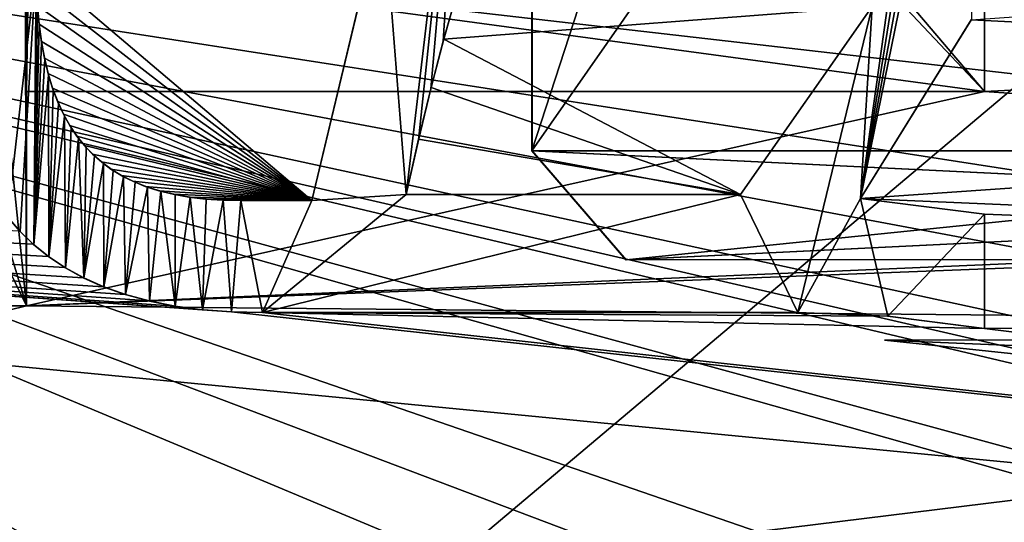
# Model space of a CAD drawing. Header units: millimetres. Extents: x -52 to 107, y -6 to 112.
# Tile 85 of 256: x 19.1 to 22.57, y 14.19 to 15.96. Entities that reach past the tile are written whole.
import ezdxf

# ---------------------------------------------------------------- set-up
doc = ezdxf.new("R2010")
doc.units = ezdxf.units.MM
doc.header["$LTSCALE"] = 65.185185
for name, color, linetype in [('13', 7, 'CONTINUOUS'), ('14', 7, 'CONTINUOUS'), ('15', 7, 'CONTINUOUS'), ('16', 7, 'CONTINUOUS'), ('1748', 7, 'CONTINUOUS'), ('1756', 7, 'CONTINUOUS'), ('1881', 7, 'CONTINUOUS'), ('1882', 7, 'CONTINUOUS'), ('1883', 7, 'CONTINUOUS'), ('1884', 7, 'CONTINUOUS'), ('2037', 7, 'CONTINUOUS'), ('2045', 7, 'CONTINUOUS'), ('2091', 7, 'CONTINUOUS'), ('2092', 7, 'CONTINUOUS'), ('2093', 7, 'CONTINUOUS'), ('2097', 7, 'CONTINUOUS'), ('2098', 7, 'CONTINUOUS'), ('2099', 7, 'CONTINUOUS'), ('2101', 7, 'CONTINUOUS'), ('2102', 7, 'CONTINUOUS'), ('2103', 7, 'CONTINUOUS'), ('2104', 7, 'CONTINUOUS'), ('2106', 7, 'CONTINUOUS'), ('2107', 7, 'CONTINUOUS'), ('281', 7, 'CONTINUOUS'), ('3324', 7, 'CONTINUOUS'), ('3407', 7, 'CONTINUOUS'), ('3414', 7, 'CONTINUOUS'), ('3955', 7, 'CONTINUOUS'), ('3956', 7, 'CONTINUOUS'), ('59', 7, 'CONTINUOUS'), ('60', 7, 'CONTINUOUS'), ('65', 7, 'CONTINUOUS')]:
    doc.layers.add(name, color=color, linetype=linetype)

msp = doc.modelspace()

# ---------------------------------------------------------------- linework, layer by layer
at = {"layer": '13', "linetype": 'CONTINUOUS'}
for points in [[(20.9066, 27.2278, -43.9998), (24.9992, 28.0828, -44.5), (20.9065, 15.5, -43.9998), (20.9066, 27.2278, -43.9998)], [(20.9065, 15.5, -43.9998), (24.9992, 28.0828, -44.5), (25, 15.5, -44.5), (20.9065, 15.5, -43.9998)]]:
    msp.add_3dface(points, dxfattribs=at)
at = {"layer": '14', "linetype": 'CONTINUOUS'}
for points in [[(20.9081, 27.2285, 44.0002), (25, 15.5, 44.5), (24.9978, 28.0828, 44.5), (20.9081, 27.2285, 44.0002)], [(20.9081, 15.5, 44.0002), (25, 15.5, 44.5), (20.9081, 27.2285, 44.0002), (20.9081, 15.5, 44.0002)]]:
    msp.add_3dface(points, dxfattribs=at)
at = {"layer": '15', "linetype": 'CONTINUOUS'}
for points in [[(25, 15.5, 44.5), (20.9081, 15.5, 44.0002), (21.2388, 15.1163, 44.0002), (25, 15.5, 44.5)], [(29.0919, 15.5, 44.0002), (25, 15.5, 44.5), (21.2388, 15.1163, 44.0002), (29.0919, 15.5, 44.0002)], [(28.7633, 15.1174, 44.0002), (29.0919, 15.5, 44.0002), (21.2388, 15.1163, 44.0002), (28.7633, 15.1174, 44.0002)]]:
    msp.add_3dface(points, dxfattribs=at)
at = {"layer": '16', "linetype": 'CONTINUOUS'}
for points in [[(20.9065, 15.5, -43.9998), (25, 15.5, -44.5), (28.7643, 15.117, -43.9998), (20.9065, 15.5, -43.9998)], [(21.2372, 15.1162, -43.9998), (20.9065, 15.5, -43.9998), (28.7643, 15.117, -43.9998), (21.2372, 15.1162, -43.9998)]]:
    msp.add_3dface(points, dxfattribs=at)
at = {"layer": '1748', "color": 7, "linetype": 'CONTINUOUS', "true_color": 0x110197}
for points in [[(16.3031, 10.4113, 65.5), (14.25, 16.73, 65.5), (24.3936, 11.355, 65.5), (16.3031, 10.4113, 65.5)], [(23.5, 12.855, 65.5), (14.25, 16.73, 65.5), (23.5, 13.23, 65.5), (23.5, 12.855, 65.5)], [(14.25, 16.73, 65.5), (23.5, 12.855, 65.5), (24.3936, 11.355, 65.5), (14.25, 16.73, 65.5)], [(23.5, 13.23, 65.5), (14.25, 16.73, 65.5), (24.3936, 13.23, 65.5), (23.5, 13.23, 65.5)], [(24.3936, 13.23, 65.5), (14.25, 16.73, 65.5), (24.3936, 13.855, 65.5), (24.3936, 13.23, 65.5)], [(24.3936, 13.855, 65.5), (14.25, 16.73, 65.5), (24.7766, 13.855, 65.5), (24.3936, 13.855, 65.5)], [(24.7766, 13.855, 65.5), (14.25, 16.73, 65.5), (24.266, 14.355, 65.5), (24.7766, 13.855, 65.5)], [(24.266, 14.355, 65.5), (14.25, 16.73, 65.5), (24.0106, 14.48, 65.5), (24.266, 14.355, 65.5)], [(24.0106, 14.48, 65.5), (14.25, 16.73, 65.5), (23.7553, 14.6675, 65.5), (24.0106, 14.48, 65.5)], [(23.7553, 14.6675, 65.5), (14.25, 16.73, 65.5), (23.5638, 14.98, 65.5), (23.7553, 14.6675, 65.5)], [(23.5638, 14.98, 65.5), (14.25, 16.73, 65.5), (23.5, 15.2925, 65.5), (23.5638, 14.98, 65.5)], [(23.5, 15.2925, 65.5), (14.25, 16.73, 65.5), (23.5, 15.6675, 65.5), (23.5, 15.2925, 65.5)], [(23.5, 15.6675, 65.5), (14.25, 16.73, 65.5), (23.5638, 15.98, 65.5), (23.5, 15.6675, 65.5)]]:
    msp.add_3dface(points, dxfattribs=at)
at = {"layer": '1756', "color": 7, "linetype": 'CONTINUOUS', "true_color": 0x110197}
for points in [[(27.5473, 15.962, 66.5), (27.4307, 16.6408, 66.5), (22.5, 16.3184, 66.5), (27.5473, 15.962, 66.5)], [(22.5, 15.709, 66.5), (27.5473, 15.962, 66.5), (22.5, 16.3184, 66.5), (22.5, 15.709, 66.5)], [(27.9363, 15.332, 66.5), (27.5473, 15.962, 66.5), (22.5, 15.709, 66.5), (27.9363, 15.332, 66.5)], [(19.1274, 14.9541, 66.5), (27.9363, 15.332, 66.5), (22.5, 15.709, 66.5), (19.1274, 14.9541, 66.5)], [(19.1274, 15.709, 66.5), (19.1274, 14.9541, 66.5), (22.5, 15.709, 66.5), (19.1274, 15.709, 66.5)], [(40.4635, 15.6668, 66.5), (10.0282, 12.7183, 66.5), (39.9718, 12.7183, 66.5), (40.4635, 15.6668, 66.5)], [(10.0282, 12.7183, 66.5), (40.4635, 15.6668, 66.5), (30.1508, 14.9329, 66.5), (10.0282, 12.7183, 66.5)], [(27.5, 15.2766, 66.5), (27.9363, 15.332, 66.5), (19.1274, 14.9541, 66.5), (27.5, 15.2766, 66.5)], [(27.5, 14.8749, 66.5), (27.5, 15.2766, 66.5), (19.1274, 14.9541, 66.5), (27.5, 14.8749, 66.5)], [(10.0282, 12.7183, 66.5), (27.5, 14.8749, 66.5), (19.1274, 14.9541, 66.5), (10.0282, 12.7183, 66.5)], [(18.7604, 14.9541, 66.5), (10.0282, 12.7183, 66.5), (19.1274, 14.9541, 66.5), (18.7604, 14.9541, 66.5)], [(30.0416, 14.9303, 66.5), (10.0282, 12.7183, 66.5), (30.1508, 14.9329, 66.5), (30.0416, 14.9303, 66.5)], [(27.5, 14.8749, 66.5), (10.0282, 12.7183, 66.5), (30.0416, 14.9303, 66.5), (27.5, 14.8749, 66.5)]]:
    msp.add_3dface(points, dxfattribs=at)
at = {"layer": '1881', "color": 7, "linetype": 'CONTINUOUS', "true_color": 0x110197}
for points in [[(18.7604, 14.9541, 66.5), (19.1274, 14.9541, 66.5), (19.1274, 14.9541, 67), (18.7604, 14.9541, 66.5)], [(18.7604, 14.9541, 67), (18.7604, 14.9541, 66.5), (19.1274, 14.9541, 67), (18.7604, 14.9541, 67)]]:
    msp.add_3dface(points, dxfattribs=at)
at = {"layer": '1882', "color": 7, "linetype": 'CONTINUOUS', "true_color": 0x110197}
for points in [[(19.1274, 14.9541, 66.5), (19.1274, 15.709, 66.5), (19.1274, 14.9541, 67), (19.1274, 14.9541, 66.5)], [(19.1274, 14.9541, 67), (19.1274, 15.709, 66.5), (19.1274, 15.709, 67), (19.1274, 14.9541, 67)]]:
    msp.add_3dface(points, dxfattribs=at)
at = {"layer": '1883', "color": 7, "linetype": 'CONTINUOUS', "true_color": 0x110197}
for points in [[(19.1274, 15.709, 66.5), (22.5, 15.709, 66.5), (19.1274, 15.709, 67), (19.1274, 15.709, 66.5)], [(19.1274, 15.709, 67), (22.5, 15.709, 66.5), (22.5, 15.709, 67), (19.1274, 15.709, 67)]]:
    msp.add_3dface(points, dxfattribs=at)
at = {"layer": '1884', "color": 7, "linetype": 'CONTINUOUS', "true_color": 0x110197}
for points in [[(22.5, 15.709, 66.5), (22.5, 16.3184, 66.5), (22.5, 15.709, 67), (22.5, 15.709, 66.5)], [(22.5, 15.709, 67), (22.5, 16.3184, 66.5), (22.5, 16.3184, 67), (22.5, 15.709, 67)]]:
    msp.add_3dface(points, dxfattribs=at)
at = {"layer": '2037', "color": 7, "linetype": 'CONTINUOUS', "true_color": 0xff0707}
for points in [[(14.25, 16.73, -65.5), (16.3031, 10.4113, -65.5), (23.5, 16.48, -65.5), (14.25, 16.73, -65.5)], [(23.5, 16.48, -65.5), (16.3031, 10.4113, -65.5), (23.5, 14.355, -65.5), (23.5, 16.48, -65.5)], [(16.3031, 10.4113, -65.5), (23.5, 13.23, -65.5), (25.734, 14.355, -65.5), (16.3031, 10.4113, -65.5)], [(16.3031, 10.4113, -65.5), (25.734, 14.355, -65.5), (25.1596, 14.355, -65.5), (16.3031, 10.4113, -65.5)], [(23.5, 14.355, -65.5), (16.3031, 10.4113, -65.5), (25.1596, 14.355, -65.5), (23.5, 14.355, -65.5)]]:
    msp.add_3dface(points, dxfattribs=at)
at = {"layer": '2045', "color": 7, "linetype": 'CONTINUOUS', "true_color": 0xff0707}
for points in [[(20.1316, 15.325, -66.5), (19.162, 16.1491, -66.5), (20.3848, 16.3817, -66.5), (20.1316, 15.325, -66.5)], [(27.5, 15.709, -66.5), (22.4527, 15.962, -66.5), (27.5, 16.3184, -66.5), (27.5, 15.709, -66.5)], [(19.1631, 16.0785, -66.5), (19.162, 16.1491, -66.5), (20.1316, 15.325, -66.5), (19.1631, 16.0785, -66.5)], [(19.1665, 16.011, -66.5), (19.1631, 16.0785, -66.5), (20.1316, 15.325, -66.5), (19.1665, 16.011, -66.5)], [(19.1723, 15.9465, -66.5), (19.1665, 16.011, -66.5), (20.1316, 15.325, -66.5), (19.1723, 15.9465, -66.5)], [(19.1805, 15.885, -66.5), (19.1723, 15.9465, -66.5), (20.1316, 15.325, -66.5), (19.1805, 15.885, -66.5)], [(22.0637, 15.332, -66.5), (22.4527, 15.962, -66.5), (27.5, 15.709, -66.5), (22.0637, 15.332, -66.5)], [(19.1911, 15.8269, -66.5), (19.1805, 15.885, -66.5), (20.1316, 15.325, -66.5), (19.1911, 15.8269, -66.5)], [(19.2041, 15.7722, -66.5), (19.1911, 15.8269, -66.5), (20.1316, 15.325, -66.5), (19.2041, 15.7722, -66.5)], [(19.2196, 15.721, -66.5), (19.2041, 15.7722, -66.5), (20.1316, 15.325, -66.5), (19.2196, 15.721, -66.5)], [(19.2376, 15.6734, -66.5), (19.2196, 15.721, -66.5), (20.1316, 15.325, -66.5), (19.2376, 15.6734, -66.5)], [(30.8726, 14.9541, -66.5), (22.0637, 15.332, -66.5), (27.5, 15.709, -66.5), (30.8726, 14.9541, -66.5)], [(9.5365, 15.6668, -66.5), (39.9718, 12.7183, -66.5), (10.0282, 12.7183, -66.5), (9.5365, 15.6668, -66.5)], [(39.9718, 12.7183, -66.5), (9.5365, 15.6668, -66.5), (19.8492, 14.9329, -66.5), (39.9718, 12.7183, -66.5)], [(19.8492, 14.9329, -66.5), (9.5365, 15.6668, -66.5), (19.7463, 14.9406, -66.5), (19.8492, 14.9329, -66.5)], [(19.7463, 14.9406, -66.5), (9.5365, 15.6668, -66.5), (19.6495, 14.9535, -66.5), (19.7463, 14.9406, -66.5)], [(19.6495, 14.9535, -66.5), (9.5365, 15.6668, -66.5), (19.5592, 14.9713, -66.5), (19.6495, 14.9535, -66.5)], [(19.5592, 14.9713, -66.5), (9.5365, 15.6668, -66.5), (19.4753, 14.9942, -66.5), (19.5592, 14.9713, -66.5)], [(19.4753, 14.9942, -66.5), (9.5365, 15.6668, -66.5), (19.398, 15.0215, -66.5), (19.4753, 14.9942, -66.5)], [(19.398, 15.0215, -66.5), (9.5365, 15.6668, -66.5), (19.3276, 15.053, -66.5), (19.398, 15.0215, -66.5)], [(19.3276, 15.053, -66.5), (9.5365, 15.6668, -66.5), (19.2633, 15.0886, -66.5), (19.3276, 15.053, -66.5)], [(19.2633, 15.0886, -66.5), (9.5365, 15.6668, -66.5), (19.2049, 15.1278, -66.5), (19.2633, 15.0886, -66.5)], [(19.2049, 15.1278, -66.5), (9.5365, 15.6668, -66.5), (19.1516, 15.1711, -66.5), (19.2049, 15.1278, -66.5)], [(19.1516, 15.1711, -66.5), (9.5365, 15.6668, -66.5), (19.1026, 15.2185, -66.5), (19.1516, 15.1711, -66.5)], [(19.2578, 15.6293, -66.5), (19.2376, 15.6734, -66.5), (20.1316, 15.325, -66.5), (19.2578, 15.6293, -66.5)], [(19.2802, 15.589, -66.5), (19.2578, 15.6293, -66.5), (20.1316, 15.325, -66.5), (19.2802, 15.589, -66.5)], [(19.3047, 15.5523, -66.5), (19.2802, 15.589, -66.5), (20.1316, 15.325, -66.5), (19.3047, 15.5523, -66.5)], [(19.3314, 15.5189, -66.5), (19.3047, 15.5523, -66.5), (20.1316, 15.325, -66.5), (19.3314, 15.5189, -66.5)], [(19.3601, 15.4884, -66.5), (19.3314, 15.5189, -66.5), (20.1316, 15.325, -66.5), (19.3601, 15.4884, -66.5)], [(19.3912, 15.4609, -66.5), (19.3601, 15.4884, -66.5), (20.1316, 15.325, -66.5), (19.3912, 15.4609, -66.5)], [(19.4251, 15.4357, -66.5), (19.3912, 15.4609, -66.5), (20.1316, 15.325, -66.5), (19.4251, 15.4357, -66.5)], [(19.4618, 15.413, -66.5), (19.4251, 15.4357, -66.5), (20.1316, 15.325, -66.5), (19.4618, 15.413, -66.5)], [(19.5019, 15.3928, -66.5), (19.4618, 15.413, -66.5), (20.1316, 15.325, -66.5), (19.5019, 15.3928, -66.5)], [(19.5458, 15.3748, -66.5), (19.5019, 15.3928, -66.5), (20.1316, 15.325, -66.5), (19.5458, 15.3748, -66.5)], [(19.5933, 15.3595, -66.5), (19.5458, 15.3748, -66.5), (20.1316, 15.325, -66.5), (19.5933, 15.3595, -66.5)], [(19.6446, 15.347, -66.5), (19.5933, 15.3595, -66.5), (20.1316, 15.325, -66.5), (19.6446, 15.347, -66.5)], [(19.6995, 15.3373, -66.5), (19.6446, 15.347, -66.5), (20.1316, 15.325, -66.5), (19.6995, 15.3373, -66.5)], [(19.7574, 15.3304, -66.5), (19.6995, 15.3373, -66.5), (20.1316, 15.325, -66.5), (19.7574, 15.3304, -66.5)], [(19.8183, 15.3263, -66.5), (19.7574, 15.3304, -66.5), (20.1316, 15.325, -66.5), (19.8183, 15.3263, -66.5)], [(19.8823, 15.325, -66.5), (19.8183, 15.3263, -66.5), (20.1316, 15.325, -66.5), (19.8823, 15.325, -66.5)], [(22.5, 15.2766, -66.5), (22.0637, 15.332, -66.5), (30.8726, 14.9541, -66.5), (22.5, 15.2766, -66.5)], [(22.5, 14.8749, -66.5), (22.5, 15.2766, -66.5), (30.8726, 14.9541, -66.5), (22.5, 14.8749, -66.5)], [(39.9718, 12.7183, -66.5), (22.5, 14.8749, -66.5), (30.8726, 14.9541, -66.5), (39.9718, 12.7183, -66.5)], [(19.9584, 14.9303, -66.5), (39.9718, 12.7183, -66.5), (19.8492, 14.9329, -66.5), (19.9584, 14.9303, -66.5)], [(22.5, 14.8749, -66.5), (39.9718, 12.7183, -66.5), (19.9584, 14.9303, -66.5), (22.5, 14.8749, -66.5)], [(22.1582, 14.9174, -66.5), (22.5, 14.8749, -66.5), (19.9584, 14.9303, -66.5), (22.1582, 14.9174, -66.5)], [(21.8421, 14.9303, -66.5), (22.1582, 14.9174, -66.5), (19.9584, 14.9303, -66.5), (21.8421, 14.9303, -66.5)]]:
    msp.add_3dface(points, dxfattribs=at)
at = {"layer": '2091', "color": 7, "linetype": 'CONTINUOUS', "true_color": 0xff0707}
for points in [[(22.1582, 14.9174, -66.5), (21.8421, 14.9303, -66.5), (22.1588, 14.9173, -67), (22.1582, 14.9174, -66.5)], [(22.1588, 14.9173, -67), (21.8421, 14.9303, -66.5), (21.8421, 14.9303, -67), (22.1588, 14.9173, -67)], [(22.5, 14.8749, -66.5), (22.1582, 14.9174, -66.5), (22.5, 14.8749, -67), (22.5, 14.8749, -66.5)], [(22.5, 14.8749, -67), (22.1582, 14.9174, -66.5), (22.1588, 14.9173, -67), (22.5, 14.8749, -67)]]:
    msp.add_3dface(points, dxfattribs=at)
at = {"layer": '2092', "color": 7, "linetype": 'CONTINUOUS', "true_color": 0xff0707}
for points in [[(21.8421, 14.9303, -66.5), (19.9584, 14.9303, -66.5), (21.8421, 14.9303, -67), (21.8421, 14.9303, -66.5)], [(21.8421, 14.9303, -67), (19.9584, 14.9303, -66.5), (19.9584, 14.9303, -67), (21.8421, 14.9303, -67)]]:
    msp.add_3dface(points, dxfattribs=at)
at = {"layer": '2093', "color": 7, "linetype": 'CONTINUOUS', "true_color": 0xff0707}
for points in [[(19.1051, 15.2158, -67), (19.1026, 15.2185, -66.5), (19.0604, 15.2672, -67), (19.1051, 15.2158, -67)], [(19.1516, 15.1711, -66.5), (19.1026, 15.2185, -66.5), (19.1051, 15.2158, -67), (19.1516, 15.1711, -66.5)], [(19.1538, 15.1691, -67), (19.1516, 15.1711, -66.5), (19.1051, 15.2158, -67), (19.1538, 15.1691, -67)], [(19.2049, 15.1278, -66.5), (19.1516, 15.1711, -66.5), (19.1538, 15.1691, -67), (19.2049, 15.1278, -66.5)], [(19.2069, 15.1264, -67), (19.2049, 15.1278, -66.5), (19.1538, 15.1691, -67), (19.2069, 15.1264, -67)], [(19.2633, 15.0886, -66.5), (19.2049, 15.1278, -66.5), (19.2069, 15.1264, -67), (19.2633, 15.0886, -66.5)], [(19.265, 15.0876, -67), (19.2633, 15.0886, -66.5), (19.2069, 15.1264, -67), (19.265, 15.0876, -67)], [(19.3276, 15.053, -66.5), (19.2633, 15.0886, -66.5), (19.265, 15.0876, -67), (19.3276, 15.053, -66.5)], [(19.3292, 15.0523, -67), (19.3276, 15.053, -66.5), (19.265, 15.0876, -67), (19.3292, 15.0523, -67)], [(19.398, 15.0215, -66.5), (19.3276, 15.053, -66.5), (19.3292, 15.0523, -67), (19.398, 15.0215, -66.5)], [(19.3995, 15.0209, -67), (19.398, 15.0215, -66.5), (19.3292, 15.0523, -67), (19.3995, 15.0209, -67)], [(19.4753, 14.9942, -66.5), (19.398, 15.0215, -66.5), (19.3995, 15.0209, -67), (19.4753, 14.9942, -66.5)], [(19.4768, 14.9937, -67), (19.4753, 14.9942, -66.5), (19.3995, 15.0209, -67), (19.4768, 14.9937, -67)], [(19.5592, 14.9713, -66.5), (19.4753, 14.9942, -66.5), (19.4768, 14.9937, -67), (19.5592, 14.9713, -66.5)], [(19.5605, 14.971, -67), (19.5592, 14.9713, -66.5), (19.4768, 14.9937, -67), (19.5605, 14.971, -67)], [(19.6495, 14.9535, -66.5), (19.5592, 14.9713, -66.5), (19.5605, 14.971, -67), (19.6495, 14.9535, -66.5)], [(19.6507, 14.9533, -67), (19.6495, 14.9535, -66.5), (19.5605, 14.971, -67), (19.6507, 14.9533, -67)], [(19.7463, 14.9406, -66.5), (19.6495, 14.9535, -66.5), (19.6507, 14.9533, -67), (19.7463, 14.9406, -66.5)], [(19.7471, 14.9405, -67), (19.7463, 14.9406, -66.5), (19.6507, 14.9533, -67), (19.7471, 14.9405, -67)], [(19.8492, 14.9329, -66.5), (19.7463, 14.9406, -66.5), (19.7471, 14.9405, -67), (19.8492, 14.9329, -66.5)], [(19.8496, 14.9329, -67), (19.8492, 14.9329, -66.5), (19.7471, 14.9405, -67), (19.8496, 14.9329, -67)], [(19.9584, 14.9303, -66.5), (19.8492, 14.9329, -66.5), (19.9584, 14.9303, -67), (19.9584, 14.9303, -66.5)], [(19.9584, 14.9303, -67), (19.8492, 14.9329, -66.5), (19.8496, 14.9329, -67), (19.9584, 14.9303, -67)]]:
    msp.add_3dface(points, dxfattribs=at)
at = {"layer": '2097', "color": 7, "linetype": 'CONTINUOUS', "true_color": 0xff0707}
for points in [[(19.1665, 16.011, -66.5), (19.1723, 15.9465, -66.5), (19.1666, 16.0097, -67), (19.1665, 16.011, -66.5)], [(19.1666, 16.0097, -67), (19.1723, 15.9465, -66.5), (19.1726, 15.9443, -67), (19.1666, 16.0097, -67)], [(19.1723, 15.9465, -66.5), (19.1805, 15.885, -66.5), (19.1726, 15.9443, -67), (19.1723, 15.9465, -66.5)], [(19.1726, 15.9443, -67), (19.1805, 15.885, -66.5), (19.181, 15.8817, -67), (19.1726, 15.9443, -67)], [(19.1805, 15.885, -66.5), (19.1911, 15.8269, -66.5), (19.181, 15.8817, -67), (19.1805, 15.885, -66.5)], [(19.181, 15.8817, -67), (19.1911, 15.8269, -66.5), (19.192, 15.8225, -67), (19.181, 15.8817, -67)], [(19.1911, 15.8269, -66.5), (19.2041, 15.7722, -66.5), (19.192, 15.8225, -67), (19.1911, 15.8269, -66.5)], [(19.192, 15.8225, -67), (19.2041, 15.7722, -66.5), (19.2057, 15.7665, -67), (19.192, 15.8225, -67)], [(19.2041, 15.7722, -66.5), (19.2196, 15.721, -66.5), (19.2057, 15.7665, -67), (19.2041, 15.7722, -66.5)], [(19.2057, 15.7665, -67), (19.2196, 15.721, -66.5), (19.222, 15.7141, -67), (19.2057, 15.7665, -67)], [(19.2196, 15.721, -66.5), (19.2376, 15.6734, -66.5), (19.222, 15.7141, -67), (19.2196, 15.721, -66.5)], [(19.222, 15.7141, -67), (19.2376, 15.6734, -66.5), (19.2407, 15.6658, -67), (19.222, 15.7141, -67)], [(19.2376, 15.6734, -66.5), (19.2578, 15.6293, -66.5), (19.2407, 15.6658, -67), (19.2376, 15.6734, -66.5)], [(19.2407, 15.6658, -67), (19.2578, 15.6293, -66.5), (19.2619, 15.6216, -67), (19.2407, 15.6658, -67)], [(19.2578, 15.6293, -66.5), (19.2802, 15.589, -66.5), (19.2619, 15.6216, -67), (19.2578, 15.6293, -66.5)], [(19.2619, 15.6216, -67), (19.2802, 15.589, -66.5), (19.285, 15.5812, -67), (19.2619, 15.6216, -67)], [(19.2802, 15.589, -66.5), (19.3047, 15.5523, -66.5), (19.285, 15.5812, -67), (19.2802, 15.589, -66.5)], [(19.285, 15.5812, -67), (19.3047, 15.5523, -66.5), (19.3103, 15.5448, -67), (19.285, 15.5812, -67)], [(19.3047, 15.5523, -66.5), (19.3314, 15.5189, -66.5), (19.3103, 15.5448, -67), (19.3047, 15.5523, -66.5)], [(19.3103, 15.5448, -67), (19.3314, 15.5189, -66.5), (19.3376, 15.5118, -67), (19.3103, 15.5448, -67)], [(19.3314, 15.5189, -66.5), (19.3601, 15.4884, -66.5), (19.3376, 15.5118, -67), (19.3314, 15.5189, -66.5)], [(19.3376, 15.5118, -67), (19.3601, 15.4884, -66.5), (19.3669, 15.482, -67), (19.3376, 15.5118, -67)], [(19.3601, 15.4884, -66.5), (19.3912, 15.4609, -66.5), (19.3669, 15.482, -67), (19.3601, 15.4884, -66.5)], [(19.3669, 15.482, -67), (19.3912, 15.4609, -66.5), (19.3984, 15.4551, -67), (19.3669, 15.482, -67)], [(19.3912, 15.4609, -66.5), (19.4251, 15.4357, -66.5), (19.3984, 15.4551, -67), (19.3912, 15.4609, -66.5)], [(19.3984, 15.4551, -67), (19.4251, 15.4357, -66.5), (19.4327, 15.4307, -67), (19.3984, 15.4551, -67)], [(19.4251, 15.4357, -66.5), (19.4618, 15.413, -66.5), (19.4327, 15.4307, -67), (19.4251, 15.4357, -66.5)], [(19.4327, 15.4307, -67), (19.4618, 15.413, -66.5), (19.4697, 15.4087, -67), (19.4327, 15.4307, -67)], [(19.4618, 15.413, -66.5), (19.5019, 15.3928, -66.5), (19.4697, 15.4087, -67), (19.4618, 15.413, -66.5)], [(19.4697, 15.4087, -67), (19.5019, 15.3928, -66.5), (19.51, 15.3892, -67), (19.4697, 15.4087, -67)], [(19.5019, 15.3928, -66.5), (19.5458, 15.3748, -66.5), (19.51, 15.3892, -67), (19.5019, 15.3928, -66.5)], [(19.51, 15.3892, -67), (19.5458, 15.3748, -66.5), (19.5537, 15.3721, -67), (19.51, 15.3892, -67)], [(19.5458, 15.3748, -66.5), (19.5933, 15.3595, -66.5), (19.5537, 15.3721, -67), (19.5458, 15.3748, -66.5)], [(19.5537, 15.3721, -67), (19.5933, 15.3595, -66.5), (19.6006, 15.3575, -67), (19.5537, 15.3721, -67)], [(19.5933, 15.3595, -66.5), (19.6446, 15.347, -66.5), (19.6006, 15.3575, -67), (19.5933, 15.3595, -66.5)], [(19.6006, 15.3575, -67), (19.6446, 15.347, -66.5), (19.6507, 15.3457, -67), (19.6006, 15.3575, -67)], [(19.6446, 15.347, -66.5), (19.6995, 15.3373, -66.5), (19.6507, 15.3457, -67), (19.6446, 15.347, -66.5)], [(19.6507, 15.3457, -67), (19.6995, 15.3373, -66.5), (19.7038, 15.3366, -67), (19.6507, 15.3457, -67)], [(19.6995, 15.3373, -66.5), (19.7574, 15.3304, -66.5), (19.7038, 15.3366, -67), (19.6995, 15.3373, -66.5)], [(19.7038, 15.3366, -67), (19.7574, 15.3304, -66.5), (19.7601, 15.3301, -67), (19.7038, 15.3366, -67)], [(19.7574, 15.3304, -66.5), (19.8183, 15.3263, -66.5), (19.7601, 15.3301, -67), (19.7574, 15.3304, -66.5)], [(19.7601, 15.3301, -67), (19.8183, 15.3263, -66.5), (19.8196, 15.3263, -67), (19.7601, 15.3301, -67)], [(19.8183, 15.3263, -66.5), (19.8823, 15.325, -66.5), (19.8196, 15.3263, -67), (19.8183, 15.3263, -66.5)], [(19.8196, 15.3263, -67), (19.8823, 15.325, -66.5), (19.8823, 15.325, -67), (19.8196, 15.3263, -67)]]:
    msp.add_3dface(points, dxfattribs=at)
at = {"layer": '2098', "color": 7, "linetype": 'CONTINUOUS', "true_color": 0xff0707}
for points in [[(19.8823, 15.325, -66.5), (20.1316, 15.325, -66.5), (20.1316, 15.325, -67), (19.8823, 15.325, -66.5)], [(19.8823, 15.325, -67), (19.8823, 15.325, -66.5), (20.1316, 15.325, -67), (19.8823, 15.325, -67)]]:
    msp.add_3dface(points, dxfattribs=at)
at = {"layer": '2099', "color": 7, "linetype": 'CONTINUOUS', "true_color": 0xff0707}
for points in [[(20.1316, 15.325, -66.5), (20.3848, 16.3817, -66.5), (20.1316, 15.325, -67), (20.1316, 15.325, -66.5)], [(20.1316, 15.325, -67), (20.3848, 16.3817, -66.5), (20.3826, 16.3741, -67), (20.1316, 15.325, -67)]]:
    msp.add_3dface(points, dxfattribs=at)
at = {"layer": '2101', "color": 7, "linetype": 'CONTINUOUS', "true_color": 0xff0707}
for points in [[(22.4527, 15.962, -66.5), (22.0637, 15.332, -66.5), (22.4532, 15.9631, -67), (22.4527, 15.962, -66.5)], [(22.4532, 15.9631, -67), (22.0637, 15.332, -66.5), (22.0637, 15.332, -67), (22.4532, 15.9631, -67)]]:
    msp.add_3dface(points, dxfattribs=at)
at = {"layer": '2102', "color": 7, "linetype": 'CONTINUOUS', "true_color": 0xff0707}
for points in [[(22.0637, 15.332, -66.5), (22.5, 15.2766, -66.5), (22.5, 15.2766, -67), (22.0637, 15.332, -66.5)], [(22.0637, 15.332, -67), (22.0637, 15.332, -66.5), (22.5, 15.2766, -67), (22.0637, 15.332, -67)]]:
    msp.add_3dface(points, dxfattribs=at)
at = {"layer": '2103', "color": 7, "linetype": 'CONTINUOUS', "true_color": 0xff0707}
for points in [[(22.5, 15.2766, -66.5), (22.5, 14.8749, -66.5), (22.5, 14.8749, -67), (22.5, 15.2766, -66.5)], [(22.5, 15.2766, -66.5), (22.5, 14.8749, -67), (22.5, 15.2766, -67), (22.5, 15.2766, -66.5)]]:
    msp.add_3dface(points, dxfattribs=at)
at = {"layer": '2104', "color": 7, "linetype": 'CONTINUOUS', "true_color": 0xff0707}
for points in [[(21.6413, 15.3458, -67), (21.6413, 15.3458, -66.5), (22.1047, 16.0089, -66.5), (21.6413, 15.3458, -67)], [(22.1044, 16.0082, -67), (21.6413, 15.3458, -67), (22.1047, 16.0089, -66.5), (22.1044, 16.0082, -67)]]:
    msp.add_3dface(points, dxfattribs=at)
at = {"layer": '2106', "color": 7, "linetype": 'CONTINUOUS', "true_color": 0xff0707}
for points in [[(20.5967, 15.8933, -66.5), (20.6392, 16.0438, -67), (20.6416, 16.0522, -66.5), (20.5967, 15.8933, -66.5)], [(20.5948, 15.8865, -67), (20.6392, 16.0438, -67), (20.5967, 15.8933, -66.5), (20.5948, 15.8865, -67)], [(20.5509, 15.718, -67), (20.5948, 15.8865, -67), (20.5522, 15.7232, -66.5), (20.5509, 15.718, -67)], [(20.5522, 15.7232, -66.5), (20.5948, 15.8865, -67), (20.5967, 15.8933, -66.5), (20.5522, 15.7232, -66.5)], [(20.5073, 15.5378, -67), (20.5509, 15.718, -67), (20.508, 15.5407, -66.5), (20.5073, 15.5378, -67)], [(20.508, 15.5407, -66.5), (20.5509, 15.718, -67), (20.5522, 15.7232, -66.5), (20.508, 15.5407, -66.5)], [(20.464, 15.3458, -66.5), (20.5073, 15.5378, -67), (20.508, 15.5407, -66.5), (20.464, 15.3458, -66.5)], [(20.464, 15.3458, -67), (20.5073, 15.5378, -67), (20.464, 15.3458, -66.5), (20.464, 15.3458, -67)]]:
    msp.add_3dface(points, dxfattribs=at)
at = {"layer": '2107', "color": 7, "linetype": 'CONTINUOUS', "true_color": 0xff0707}
for points in [[(21.6413, 15.3458, -66.5), (21.6413, 15.3458, -67), (20.464, 15.3458, -67), (21.6413, 15.3458, -66.5)], [(21.6413, 15.3458, -66.5), (20.464, 15.3458, -67), (20.464, 15.3458, -66.5), (21.6413, 15.3458, -66.5)]]:
    msp.add_3dface(points, dxfattribs=at)
at = {"layer": '281', "color": 7, "linetype": 'CONTINUOUS', "true_color": 0xe0f2ff}
for points in [[(20.172, 1.099, -44.7355), (15.774, 3.2205, -44.7725), (-18.5, 16.2513, -45), (20.172, 1.099, -44.7355)], [(-18.5, -1.2575, -44.6944), (20.172, 1.099, -44.7355), (-18.5, 16.2513, -45), (-18.5, -1.2575, -44.6944)]]:
    msp.add_3dface(points, dxfattribs=at)
at = {"layer": '3324', "color": 7, "linetype": 'CONTINUOUS', "true_color": 0x110197}
for points in [[(18.7604, 18.5137, 67), (18.7604, 16.166, 67), (19.1274, 14.9541, 67), (18.7604, 18.5137, 67)], [(18.7604, 18.5137, 67), (19.1274, 14.9541, 67), (19.1136, 18.5137, 67), (18.7604, 18.5137, 67)], [(19.1274, 15.709, 67), (19.1343, 16.166, 67), (19.1136, 18.5137, 67), (19.1274, 15.709, 67)], [(19.1274, 14.9541, 67), (19.1274, 15.709, 67), (19.1136, 18.5137, 67), (19.1274, 14.9541, 67)], [(22.0706, 16.2145, 67), (22.5, 15.709, 67), (22.5, 16.3184, 67), (22.0706, 16.2145, 67)], [(22.0706, 16.2145, 67), (22.0706, 16.166, 67), (22.5, 15.709, 67), (22.0706, 16.2145, 67)], [(18.7604, 16.166, 67), (18.7604, 15.709, 67), (19.1274, 14.9541, 67), (18.7604, 16.166, 67)], [(19.1343, 16.166, 67), (19.1274, 15.709, 67), (22.5, 15.709, 67), (19.1343, 16.166, 67)], [(22.0706, 16.166, 67), (19.1343, 16.166, 67), (22.5, 15.709, 67), (22.0706, 16.166, 67)], [(18.7604, 15.709, 67), (18.7604, 14.9541, 67), (19.1274, 14.9541, 67), (18.7604, 15.709, 67)]]:
    msp.add_3dface(points, dxfattribs=at)
at = {"layer": '3407', "color": 7, "linetype": 'CONTINUOUS', "true_color": 0xff0707}
for points in [[(22.1047, 16.0089, -66.5), (20.5967, 15.8933, -66.5), (20.6416, 16.0522, -66.5), (22.1047, 16.0089, -66.5)], [(22.1047, 16.0089, -66.5), (21.6413, 15.3458, -66.5), (20.5967, 15.8933, -66.5), (22.1047, 16.0089, -66.5)], [(21.6413, 15.3458, -66.5), (20.5522, 15.7232, -66.5), (20.5967, 15.8933, -66.5), (21.6413, 15.3458, -66.5)], [(21.6413, 15.3458, -66.5), (20.508, 15.5407, -66.5), (20.5522, 15.7232, -66.5), (21.6413, 15.3458, -66.5)], [(21.6413, 15.3458, -66.5), (20.464, 15.3458, -66.5), (20.508, 15.5407, -66.5), (21.6413, 15.3458, -66.5)]]:
    msp.add_3dface(points, dxfattribs=at)
at = {"layer": '3414', "color": 7, "linetype": 'CONTINUOUS', "true_color": 0xff0707}
for points in [[(22.3749, 17.2814, -67), (22.4087, 17.2328, -67), (22.0637, 15.332, -67), (22.3749, 17.2814, -67)], [(22.3749, 17.2814, -67), (22.0637, 15.332, -67), (22.2368, 16.5716, -67), (22.3749, 17.2814, -67)], [(22.4087, 17.2328, -67), (22.4396, 17.1808, -67), (22.0637, 15.332, -67), (22.4087, 17.2328, -67)], [(22.4396, 17.1808, -67), (22.4532, 15.9631, -67), (22.0637, 15.332, -67), (22.4396, 17.1808, -67)], [(20.3826, 16.3741, -67), (20.6712, 17.1048, -67), (20.464, 15.3458, -67), (20.3826, 16.3741, -67)], [(20.6712, 17.1048, -67), (20.5073, 15.5378, -67), (20.464, 15.3458, -67), (20.6712, 17.1048, -67)], [(20.6712, 17.1048, -67), (20.5509, 15.718, -67), (20.5073, 15.5378, -67), (20.6712, 17.1048, -67)], [(20.6712, 17.1048, -67), (20.5948, 15.8865, -67), (20.5509, 15.718, -67), (20.6712, 17.1048, -67)], [(20.6712, 17.1048, -67), (20.6392, 16.0438, -67), (20.5948, 15.8865, -67), (20.6712, 17.1048, -67)], [(19.0604, 15.2672, -67), (19.0264, 16.9157, -67), (19.162, 16.1491, -67), (19.0604, 15.2672, -67)], [(22.0637, 15.332, -67), (22.1044, 16.0082, -67), (22.2368, 16.5716, -67), (22.0637, 15.332, -67)], [(20.1316, 15.325, -67), (20.3826, 16.3741, -67), (20.464, 15.3458, -67), (20.1316, 15.325, -67)], [(19.1051, 15.2158, -67), (19.0604, 15.2672, -67), (19.162, 16.1491, -67), (19.1051, 15.2158, -67)], [(19.1538, 15.1691, -67), (19.1051, 15.2158, -67), (19.162, 16.1491, -67), (19.1538, 15.1691, -67)], [(19.1538, 15.1691, -67), (19.162, 16.1491, -67), (19.1631, 16.0779, -67), (19.1538, 15.1691, -67)], [(19.1538, 15.1691, -67), (19.1631, 16.0779, -67), (19.1666, 16.0097, -67), (19.1538, 15.1691, -67)], [(19.1538, 15.1691, -67), (19.1666, 16.0097, -67), (19.1726, 15.9443, -67), (19.1538, 15.1691, -67)], [(21.8421, 14.9303, -67), (21.6413, 15.3458, -67), (22.1044, 16.0082, -67), (21.8421, 14.9303, -67)], [(22.0637, 15.332, -67), (21.8421, 14.9303, -67), (22.1044, 16.0082, -67), (22.0637, 15.332, -67)], [(19.1538, 15.1691, -67), (19.1726, 15.9443, -67), (19.181, 15.8817, -67), (19.1538, 15.1691, -67)], [(19.1538, 15.1691, -67), (19.181, 15.8817, -67), (19.192, 15.8225, -67), (19.1538, 15.1691, -67)], [(19.1538, 15.1691, -67), (19.192, 15.8225, -67), (19.2057, 15.7665, -67), (19.1538, 15.1691, -67)], [(19.2069, 15.1264, -67), (19.1538, 15.1691, -67), (19.2057, 15.7665, -67), (19.2069, 15.1264, -67)], [(19.2069, 15.1264, -67), (19.2057, 15.7665, -67), (19.222, 15.7141, -67), (19.2069, 15.1264, -67)], [(19.2069, 15.1264, -67), (19.222, 15.7141, -67), (19.2407, 15.6658, -67), (19.2069, 15.1264, -67)], [(19.2069, 15.1264, -67), (19.2407, 15.6658, -67), (19.2619, 15.6216, -67), (19.2069, 15.1264, -67)], [(19.265, 15.0876, -67), (19.2069, 15.1264, -67), (19.2619, 15.6216, -67), (19.265, 15.0876, -67)], [(19.265, 15.0876, -67), (19.2619, 15.6216, -67), (19.285, 15.5812, -67), (19.265, 15.0876, -67)], [(19.265, 15.0876, -67), (19.285, 15.5812, -67), (19.3103, 15.5448, -67), (19.265, 15.0876, -67)], [(19.3292, 15.0523, -67), (19.265, 15.0876, -67), (19.3103, 15.5448, -67), (19.3292, 15.0523, -67)], [(19.3292, 15.0523, -67), (19.3103, 15.5448, -67), (19.3376, 15.5118, -67), (19.3292, 15.0523, -67)], [(19.3292, 15.0523, -67), (19.3376, 15.5118, -67), (19.3669, 15.482, -67), (19.3292, 15.0523, -67)], [(19.3292, 15.0523, -67), (19.3669, 15.482, -67), (19.3984, 15.4551, -67), (19.3292, 15.0523, -67)], [(19.3995, 15.0209, -67), (19.3292, 15.0523, -67), (19.3984, 15.4551, -67), (19.3995, 15.0209, -67)], [(19.3995, 15.0209, -67), (19.3984, 15.4551, -67), (19.4327, 15.4307, -67), (19.3995, 15.0209, -67)], [(19.3995, 15.0209, -67), (19.4327, 15.4307, -67), (19.4697, 15.4087, -67), (19.3995, 15.0209, -67)], [(19.4768, 14.9937, -67), (19.3995, 15.0209, -67), (19.4697, 15.4087, -67), (19.4768, 14.9937, -67)], [(19.4768, 14.9937, -67), (19.4697, 15.4087, -67), (19.51, 15.3892, -67), (19.4768, 14.9937, -67)], [(19.4768, 14.9937, -67), (19.51, 15.3892, -67), (19.5537, 15.3721, -67), (19.4768, 14.9937, -67)], [(19.5605, 14.971, -67), (19.4768, 14.9937, -67), (19.5537, 15.3721, -67), (19.5605, 14.971, -67)], [(19.5605, 14.971, -67), (19.5537, 15.3721, -67), (19.6006, 15.3575, -67), (19.5605, 14.971, -67)], [(19.6507, 14.9533, -67), (19.5605, 14.971, -67), (19.6006, 15.3575, -67), (19.6507, 14.9533, -67)], [(19.6507, 14.9533, -67), (19.6006, 15.3575, -67), (19.6507, 15.3457, -67), (19.6507, 14.9533, -67)], [(19.6507, 14.9533, -67), (19.6507, 15.3457, -67), (19.7038, 15.3366, -67), (19.6507, 14.9533, -67)], [(19.7471, 14.9405, -67), (19.6507, 14.9533, -67), (19.7038, 15.3366, -67), (19.7471, 14.9405, -67)], [(19.7471, 14.9405, -67), (19.7038, 15.3366, -67), (19.7601, 15.3301, -67), (19.7471, 14.9405, -67)], [(19.7471, 14.9405, -67), (19.7601, 15.3301, -67), (19.8196, 15.3263, -67), (19.7471, 14.9405, -67)], [(19.8496, 14.9329, -67), (19.7471, 14.9405, -67), (19.8196, 15.3263, -67), (19.8496, 14.9329, -67)], [(19.8496, 14.9329, -67), (19.8196, 15.3263, -67), (19.8823, 15.325, -67), (19.8496, 14.9329, -67)], [(19.9584, 14.9303, -67), (19.8496, 14.9329, -67), (19.8823, 15.325, -67), (19.9584, 14.9303, -67)], [(19.9584, 14.9303, -67), (19.8823, 15.325, -67), (20.1316, 15.325, -67), (19.9584, 14.9303, -67)], [(21.8421, 14.9303, -67), (19.9584, 14.9303, -67), (21.6413, 15.3458, -67), (21.8421, 14.9303, -67)], [(19.9584, 14.9303, -67), (20.1316, 15.325, -67), (20.464, 15.3458, -67), (19.9584, 14.9303, -67)], [(21.6413, 15.3458, -67), (19.9584, 14.9303, -67), (20.464, 15.3458, -67), (21.6413, 15.3458, -67)], [(22.1588, 14.9173, -67), (21.8421, 14.9303, -67), (22.0637, 15.332, -67), (22.1588, 14.9173, -67)], [(22.1588, 14.9173, -67), (22.0637, 15.332, -67), (22.5, 15.2766, -67), (22.1588, 14.9173, -67)], [(22.5, 14.8749, -67), (22.1588, 14.9173, -67), (22.5, 15.2766, -67), (22.5, 14.8749, -67)]]:
    msp.add_3dface(points, dxfattribs=at)
at = {"layer": '3955', "linetype": 'CONTINUOUS'}
msp.add_3dface([(23.7556, 14.6629, 44.0002), (27.863, 14.8349, 44.0002), (22.1476, 14.8329, 44.0002), (23.7556, 14.6629, 44.0002)], dxfattribs=at)
at = {"layer": '3956', "linetype": 'CONTINUOUS'}
for points in [[(27.863, 14.8349, 44.0002), (26.2331, 14.6624, 44.0002), (22.1476, 14.8329, 44.0002), (27.863, 14.8349, 44.0002)], [(26.2331, 14.6624, 44.0002), (23.7556, 14.6629, 44.0002), (22.1476, 14.8329, 44.0002), (26.2331, 14.6624, 44.0002)]]:
    msp.add_3dface(points, dxfattribs=at)
at = {"layer": '59', "linetype": 'CONTINUOUS'}
for points in [[(29.0919, 27.2285, 44.0002), (29.0919, 15.5, 44.0002), (20.9081, 27.2285, 44.0002), (29.0919, 27.2285, 44.0002)], [(29.0919, 15.5, 44.0002), (20.9081, 15.5, 44.0002), (20.9081, 27.2285, 44.0002), (29.0919, 15.5, 44.0002)], [(20.9081, 15.5, 44.0002), (29.0919, 15.5, 44.0002), (28.7633, 15.1174, 44.0002), (20.9081, 15.5, 44.0002)], [(20.9081, 15.5, 44.0002), (28.7633, 15.1174, 44.0002), (21.2388, 15.1163, 44.0002), (20.9081, 15.5, 44.0002)]]:
    msp.add_3dface(points, dxfattribs=at)
at = {"layer": '60', "linetype": 'CONTINUOUS'}
for points in [[(29.0935, 15.5, -43.9998), (29.0935, 27.2278, -43.9998), (20.9065, 15.5, -43.9998), (29.0935, 15.5, -43.9998)], [(29.0935, 27.2278, -43.9998), (20.9066, 27.2278, -43.9998), (20.9065, 15.5, -43.9998), (29.0935, 27.2278, -43.9998)], [(29.0935, 15.5, -43.9998), (20.9065, 15.5, -43.9998), (21.2372, 15.1162, -43.9998), (29.0935, 15.5, -43.9998)], [(29.0935, 15.5, -43.9998), (21.2372, 15.1162, -43.9998), (28.7643, 15.117, -43.9998), (29.0935, 15.5, -43.9998)]]:
    msp.add_3dface(points, dxfattribs=at)
at = {"layer": '65', "color": 7, "linetype": 'CONTINUOUS', "true_color": 0xe0f2ff}
for points in [[(20.2033, 1.1399, 50.2638), (-24.0149, 16.2513, 50), (-24.384, 16.2513, 50), (20.2033, 1.1399, 50.2638)], [(-24.384, 8.76, 50.1307), (20.2033, 1.1399, 50.2638), (-24.384, 16.2513, 50), (-24.384, 8.76, 50.1307)], [(-24.0149, 16.2513, 50), (20.2033, 1.1399, 50.2638), (-24.0074, 16.2509, 50), (-24.0149, 16.2513, 50)], [(-24.0074, 16.2509, 50), (20.2033, 1.1399, 50.2638), (-24, 16.2507, 50), (-24.0074, 16.2509, 50)], [(20.2033, 1.1399, 50.2638), (15.8305, 3.2396, 50.2271), (-24, 16.2507, 50), (20.2033, 1.1399, 50.2638)]]:
    msp.add_3dface(points, dxfattribs=at)

doc.saveas('drawing.dxf')
